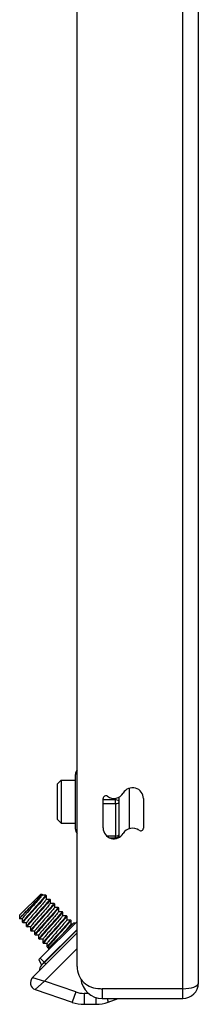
# Model space of a CAD drawing. Header units: inches. Extents: x 2.6 to 80.7, y 4.7 to 41.7.
# Tile 7 of 48: x 21.5 to 22.5, y 14.2 to 19.6. Entities that reach past the tile are written whole.
import ezdxf

# ---------------------------------------------------------------- set-up
doc = ezdxf.new("R2010")
doc.units = ezdxf.units.IN
doc.header["$MEASUREMENT"] = 0
doc.layers.add('Visible Edges(ANSI)', color=7, linetype='Continuous', lineweight=25)
doc.layers.add('Visible Tangent Edges(ANSI)', color=7, linetype='Continuous', lineweight=25)

msp = doc.modelspace()

# ---------------------------------------------------------------- linework, layer by layer
at = {"layer": 'Visible Edges(ANSI)'}
for p, q in [((21.8362, 14.4455), (21.8362, 30.2685)), ((22.4922, 14.3565), (22.4922, 30.2685)), ((21.8279, 15.1869), (21.8279, 15.4821)), ((21.7305, 15.431), (21.7502, 15.4507)), ((21.7305, 15.2381), (21.7305, 15.431)), ((21.7502, 15.4507), (21.7502, 15.2184)), ((21.7502, 15.4507), (21.8279, 15.4507)), ((22.0642, 15.1422), (22.0642, 15.3602)), ((21.9772, 15.1935), (21.9772, 15.3522)), ((22.1952, 15.3515), (22.1952, 15.1928)), ((21.7305, 15.2381), (21.7502, 15.2184)), ((21.7502, 15.2184), (21.8279, 15.2184)), ((22.0127, 15.1396), (22.0445, 15.1396)), ((21.5258, 14.7217), (21.64, 14.8358)), ((21.64, 14.8358), (21.647, 14.8358)), ((21.6471, 14.8357), (21.6471, 14.8313)), ((21.6471, 14.8317), (21.6662, 14.8317)), ((21.6664, 14.8316), (21.6692, 14.8288)), ((21.6693, 14.8286), (21.6693, 14.809)), ((21.6693, 14.8095), (21.6884, 14.8095)), ((21.6887, 14.8094), (21.6915, 14.8066)), ((21.6916, 14.8063), (21.6916, 14.7868)), ((21.6916, 14.7872), (21.7107, 14.7872)), ((21.711, 14.7871), (21.7138, 14.7843)), ((21.7139, 14.784), (21.7139, 14.7645)), ((21.5258, 14.7217), (21.5258, 14.7036)), ((21.7139, 14.7649), (21.733, 14.7649)), ((21.7333, 14.7648), (21.736, 14.762)), ((21.7361, 14.7618), (21.7362, 14.7422)), ((21.7362, 14.7427), (21.7553, 14.7426)), ((21.7555, 14.7425), (21.7583, 14.7398)), ((21.7584, 14.7395), (21.7584, 14.72)), ((21.5411, 14.7035), (21.5259, 14.7035)), ((21.5411, 14.6844), (21.5411, 14.7039)), ((21.5412, 14.6841), (21.544, 14.6813)), ((21.5633, 14.6812), (21.5442, 14.6812)), ((21.5634, 14.6621), (21.5633, 14.6816)), ((21.8362, 14.6888), (21.6376, 14.4902)), ((21.8195, 14.6813), (21.6804, 14.5421)), ((21.7584, 14.7204), (21.7775, 14.7204)), ((21.7778, 14.7203), (21.7806, 14.7175)), ((21.7807, 14.7172), (21.7807, 14.6977)), ((21.7807, 14.6981), (21.7998, 14.6981)), ((21.8001, 14.698), (21.8029, 14.6952)), ((21.8029, 14.6949), (21.803, 14.6754)), ((21.803, 14.6758), (21.8141, 14.6758)), ((21.8241, 14.6767), (21.8195, 14.6813)), ((21.5634, 14.6618), (21.5662, 14.659)), ((21.5856, 14.6589), (21.5665, 14.6589)), ((21.5856, 14.6398), (21.5856, 14.6594)), ((21.5857, 14.6395), (21.5885, 14.6368)), ((21.6079, 14.6367), (21.5888, 14.6367)), ((21.8362, 14.6265), (21.5956, 14.386)), ((21.6079, 14.6175), (21.6079, 14.6371)), ((21.608, 14.6173), (21.6108, 14.6145)), ((21.6302, 14.5953), (21.6301, 14.6148)), ((21.6301, 14.6144), (21.611, 14.6144)), ((21.6303, 14.595), (21.633, 14.5922)), ((21.6524, 14.5921), (21.6333, 14.5921)), ((21.6524, 14.573), (21.6524, 14.5925)), ((21.6525, 14.5727), (21.6553, 14.5699)), ((21.6747, 14.5698), (21.6556, 14.5699)), ((21.6747, 14.5507), (21.6747, 14.5703)), ((21.6748, 14.5505), (21.6776, 14.5477)), ((21.6858, 14.5476), (21.6779, 14.5476)), ((21.6849, 14.5375), (21.6804, 14.5421)), ((21.6376, 14.4902), (21.6302, 14.4828)), ((21.6302, 14.4828), (21.644, 14.4532)), ((21.6106, 14.3209), (21.8104, 14.2521)), ((21.9727, 14.2725), (22.4082, 14.2725)), ((22.0053, 14.2532), (22.0582, 14.2725)), ((21.8745, 14.2414), (21.938, 14.2414))]:
    msp.add_line(p, q, dxfattribs=at)
at = {"layer": 'Visible Edges(ANSI)', "flags": 128}
for points in [[(21.5259, 14.7035), (21.526, 14.704), (21.5272, 14.7056), (21.5294, 14.7083), (21.5326, 14.712), (21.5368, 14.7167), (21.5419, 14.7222), (21.5478, 14.7286), (21.5544, 14.7356), (21.5616, 14.7433), (21.5693, 14.7514), (21.5772, 14.7598), (21.5854, 14.7685), (21.5936, 14.7771), (21.6017, 14.7857), (21.6095, 14.794), (21.6169, 14.8019), (21.6237, 14.8092), (21.6299, 14.8159), (21.6353, 14.8217), (21.6398, 14.8267), (21.6432, 14.8306), (21.6456, 14.8335), (21.6469, 14.8352), (21.647, 14.8358)], [(21.647, 14.8313), (21.6466, 14.8299), (21.6452, 14.8277), (21.643, 14.8245), (21.6399, 14.8206), (21.636, 14.8158), (21.6314, 14.8103), (21.6262, 14.8042), (21.6205, 14.7976), (21.6143, 14.7905), (21.6077, 14.7831), (21.601, 14.7754), (21.5941, 14.7676), (21.5872, 14.7598), (21.5804, 14.7522), (21.5739, 14.7447), (21.5677, 14.7376), (21.5619, 14.731), (21.5567, 14.7249), (21.5521, 14.7194), (21.5482, 14.7146), (21.5452, 14.7107), (21.5429, 14.7075), (21.5415, 14.7053), (21.5411, 14.7039)], [(21.6662, 14.8317), (21.6665, 14.8311), (21.6656, 14.8293), (21.6636, 14.8263), (21.6604, 14.8222), (21.6562, 14.817), (21.651, 14.8109), (21.6448, 14.8038), (21.638, 14.796), (21.6304, 14.7875), (21.6224, 14.7785), (21.614, 14.7692), (21.6055, 14.7597), (21.5969, 14.7502), (21.5884, 14.7408), (21.5803, 14.7317), (21.5725, 14.723), (21.5654, 14.7149), (21.5589, 14.7075), (21.5534, 14.701), (21.5487, 14.6954), (21.5451, 14.6909), (21.5426, 14.6874), (21.5413, 14.6852), (21.5412, 14.6841)], [(21.5442, 14.6812), (21.5439, 14.6818), (21.5448, 14.6836), (21.5468, 14.6866), (21.55, 14.6907), (21.5542, 14.6959), (21.5594, 14.7021), (21.5656, 14.7091), (21.5724, 14.717), (21.58, 14.7254), (21.588, 14.7344), (21.5964, 14.7437), (21.6049, 14.7532), (21.6135, 14.7627), (21.622, 14.7722), (21.6301, 14.7813), (21.6379, 14.7899), (21.645, 14.798), (21.6515, 14.8054), (21.657, 14.8119), (21.6617, 14.8175), (21.6653, 14.8221), (21.6678, 14.8255), (21.6691, 14.8278), (21.6692, 14.8288)], [(21.6884, 14.8095), (21.6888, 14.8088), (21.6879, 14.807), (21.6859, 14.8041), (21.6827, 14.7999), (21.6785, 14.7948), (21.6732, 14.7886), (21.6671, 14.7815), (21.6602, 14.7737), (21.6527, 14.7652), (21.6447, 14.7563), (21.6363, 14.747), (21.6278, 14.7375), (21.6192, 14.7279), (21.6107, 14.7185), (21.6025, 14.7094), (21.5948, 14.7007), (21.5877, 14.6926), (21.5812, 14.6853), (21.5756, 14.6787), (21.571, 14.6731), (21.5674, 14.6686), (21.5649, 14.6652), (21.5636, 14.6629), (21.5634, 14.6618)], [(21.6693, 14.809), (21.6689, 14.8077), (21.6675, 14.8054), (21.6652, 14.8023), (21.6622, 14.7983), (21.6583, 14.7935), (21.6537, 14.7881), (21.6485, 14.782), (21.6427, 14.7753), (21.6365, 14.7682), (21.63, 14.7608), (21.6232, 14.7531), (21.6163, 14.7453), (21.6094, 14.7375), (21.6027, 14.7299), (21.5961, 14.7224), (21.5899, 14.7154), (21.5842, 14.7087), (21.579, 14.7026), (21.5744, 14.6971), (21.5705, 14.6924), (21.5674, 14.6884), (21.5652, 14.6853), (21.5638, 14.683), (21.5634, 14.6816)], [(21.5665, 14.6589), (21.5662, 14.6595), (21.567, 14.6613), (21.5691, 14.6643), (21.5722, 14.6685), (21.5765, 14.6736), (21.5817, 14.6798), (21.5878, 14.6869), (21.5947, 14.6947), (21.6022, 14.7032), (21.6103, 14.7121), (21.6186, 14.7214), (21.6272, 14.7309), (21.6358, 14.7405), (21.6442, 14.7499), (21.6524, 14.759), (21.6601, 14.7677), (21.6673, 14.7758), (21.6737, 14.7831), (21.6793, 14.7897), (21.684, 14.7953), (21.6876, 14.7998), (21.69, 14.8032), (21.6914, 14.8055), (21.6915, 14.8066)], [(21.6916, 14.7868), (21.6911, 14.7854), (21.6898, 14.7831), (21.6875, 14.78), (21.6844, 14.776), (21.6806, 14.7713), (21.676, 14.7658), (21.6708, 14.7597), (21.665, 14.753), (21.6588, 14.7459), (21.6523, 14.7385), (21.6455, 14.7308), (21.6386, 14.7231), (21.6317, 14.7153), (21.6249, 14.7076), (21.6184, 14.7002), (21.6122, 14.6931), (21.6064, 14.6864), (21.6012, 14.6803), (21.5967, 14.6749), (21.5928, 14.6701), (21.5897, 14.6661), (21.5875, 14.663), (21.5861, 14.6607), (21.5856, 14.6594)], [(21.7107, 14.7872), (21.7111, 14.7866), (21.7102, 14.7848), (21.7081, 14.7818), (21.705, 14.7777), (21.7007, 14.7725), (21.6955, 14.7663), (21.6894, 14.7593), (21.6825, 14.7514), (21.675, 14.743), (21.667, 14.734), (21.6586, 14.7247), (21.65, 14.7152), (21.6414, 14.7056), (21.633, 14.6962), (21.6248, 14.6871), (21.6171, 14.6784), (21.6099, 14.6704), (21.6035, 14.663), (21.5979, 14.6564), (21.5933, 14.6509), (21.5897, 14.6463), (21.5872, 14.6429), (21.5858, 14.6406), (21.5857, 14.6395)], [(21.5888, 14.6367), (21.5884, 14.6373), (21.5893, 14.6391), (21.5913, 14.6421), (21.5945, 14.6462), (21.5988, 14.6514), (21.604, 14.6575), (21.6101, 14.6646), (21.617, 14.6724), (21.6245, 14.6809), (21.6325, 14.6899), (21.6409, 14.6992), (21.6495, 14.7087), (21.658, 14.7182), (21.6665, 14.7276), (21.6747, 14.7367), (21.6824, 14.7454), (21.6896, 14.7535), (21.696, 14.7609), (21.7016, 14.7674), (21.7062, 14.773), (21.7098, 14.7775), (21.7123, 14.781), (21.7136, 14.7832), (21.7138, 14.7843)], [(21.7138, 14.7645), (21.7134, 14.7631), (21.712, 14.7609), (21.7098, 14.7577), (21.7067, 14.7537), (21.7028, 14.749), (21.6983, 14.7435), (21.6931, 14.7374), (21.6873, 14.7308), (21.6811, 14.7237), (21.6745, 14.7162), (21.6678, 14.7086), (21.6609, 14.7008), (21.654, 14.693), (21.6472, 14.6853), (21.6407, 14.6779), (21.6345, 14.6708), (21.6287, 14.6642), (21.6235, 14.6581), (21.6189, 14.6526), (21.6151, 14.6478), (21.612, 14.6439), (21.6097, 14.6407), (21.6084, 14.6385), (21.6079, 14.6371)], [(21.733, 14.7649), (21.7333, 14.7643), (21.7325, 14.7625), (21.7304, 14.7595), (21.7272, 14.7554), (21.723, 14.7502), (21.7178, 14.744), (21.7117, 14.737), (21.7048, 14.7292), (21.6972, 14.7207), (21.6892, 14.7117), (21.6809, 14.7024), (21.6723, 14.6929), (21.6637, 14.6834), (21.6553, 14.674), (21.6471, 14.6649), (21.6393, 14.6562), (21.6322, 14.6481), (21.6258, 14.6407), (21.6202, 14.6342), (21.6155, 14.6286), (21.6119, 14.6241), (21.6094, 14.6206), (21.6081, 14.6183), (21.608, 14.6173)], [(21.611, 14.6144), (21.6107, 14.615), (21.6116, 14.6168), (21.6136, 14.6198), (21.6168, 14.6239), (21.621, 14.6291), (21.6263, 14.6353), (21.6324, 14.6423), (21.6393, 14.6502), (21.6468, 14.6586), (21.6548, 14.6676), (21.6632, 14.6769), (21.6717, 14.6864), (21.6803, 14.6959), (21.6888, 14.7053), (21.697, 14.7145), (21.7047, 14.7231), (21.7118, 14.7312), (21.7183, 14.7386), (21.7239, 14.7451), (21.7285, 14.7507), (21.7321, 14.7553), (21.7346, 14.7587), (21.7359, 14.761), (21.736, 14.762)], [(21.7361, 14.7422), (21.7357, 14.7408), (21.7343, 14.7386), (21.7321, 14.7355), (21.729, 14.7315), (21.7251, 14.7267), (21.7205, 14.7212), (21.7153, 14.7151), (21.7096, 14.7085), (21.7034, 14.7014), (21.6968, 14.694), (21.69, 14.6863), (21.6831, 14.6785), (21.6763, 14.6707), (21.6695, 14.6631), (21.663, 14.6556), (21.6567, 14.6485), (21.651, 14.6419), (21.6458, 14.6358), (21.6412, 14.6303), (21.6373, 14.6256), (21.6343, 14.6216), (21.632, 14.6184), (21.6306, 14.6162), (21.6302, 14.6148)], [(21.7553, 14.7426), (21.7556, 14.742), (21.7547, 14.7402), (21.7527, 14.7372), (21.7495, 14.7331), (21.7453, 14.7279), (21.74, 14.7218), (21.7339, 14.7147), (21.727, 14.7069), (21.7195, 14.6984), (21.7115, 14.6895), (21.7031, 14.6801), (21.6946, 14.6706), (21.686, 14.6611), (21.6775, 14.6517), (21.6693, 14.6426), (21.6616, 14.6339), (21.6545, 14.6258), (21.648, 14.6184), (21.6424, 14.6119), (21.6378, 14.6063), (21.6342, 14.6018), (21.6317, 14.5983), (21.6304, 14.5961), (21.6303, 14.595)], [(21.6333, 14.5921), (21.633, 14.5927), (21.6338, 14.5945), (21.6359, 14.5975), (21.6391, 14.6016), (21.6433, 14.6068), (21.6485, 14.613), (21.6546, 14.6201), (21.6615, 14.6279), (21.6691, 14.6364), (21.6771, 14.6453), (21.6854, 14.6546), (21.694, 14.6641), (21.7026, 14.6737), (21.711, 14.6831), (21.7192, 14.6922), (21.727, 14.7009), (21.7341, 14.709), (21.7405, 14.7163), (21.7461, 14.7229), (21.7508, 14.7284), (21.7544, 14.733), (21.7569, 14.7364), (21.7582, 14.7387), (21.7583, 14.7398)], [(21.7584, 14.7199), (21.7579, 14.7186), (21.7566, 14.7163), (21.7543, 14.7132), (21.7513, 14.7092), (21.7474, 14.7045), (21.7428, 14.699), (21.7376, 14.6929), (21.7318, 14.6862), (21.7256, 14.6791), (21.7191, 14.6717), (21.7123, 14.664), (21.7054, 14.6562), (21.6985, 14.6485), (21.6918, 14.6408), (21.6852, 14.6334), (21.679, 14.6263), (21.6733, 14.6196), (21.668, 14.6135), (21.6635, 14.608), (21.6596, 14.6033), (21.6565, 14.5993), (21.6543, 14.5962), (21.6529, 14.5939), (21.6524, 14.5925)], [(21.7775, 14.7204), (21.7779, 14.7198), (21.777, 14.718), (21.775, 14.715), (21.7718, 14.7109), (21.7675, 14.7057), (21.7623, 14.6995), (21.7562, 14.6924), (21.7493, 14.6846), (21.7418, 14.6761), (21.7338, 14.6672), (21.7254, 14.6579), (21.7168, 14.6484), (21.7083, 14.6388), (21.6998, 14.6294), (21.6916, 14.6203), (21.6839, 14.6116), (21.6767, 14.6035), (21.6703, 14.5962), (21.6647, 14.5896), (21.6601, 14.5841), (21.6565, 14.5795), (21.654, 14.5761), (21.6527, 14.5738), (21.6525, 14.5727)], [(21.6556, 14.5699), (21.6552, 14.5705), (21.6561, 14.5723), (21.6582, 14.5752), (21.6613, 14.5794), (21.6656, 14.5846), (21.6708, 14.5907), (21.6769, 14.5978), (21.6838, 14.6056), (21.6913, 14.6141), (21.6993, 14.623), (21.7077, 14.6324), (21.7163, 14.6419), (21.7249, 14.6514), (21.7333, 14.6608), (21.7415, 14.6699), (21.7492, 14.6786), (21.7564, 14.6867), (21.7628, 14.6941), (21.7684, 14.7006), (21.773, 14.7062), (21.7766, 14.7107), (21.7791, 14.7141), (21.7805, 14.7164), (21.7806, 14.7175)], [(21.7807, 14.6977), (21.7802, 14.6963), (21.7788, 14.694), (21.7766, 14.6909), (21.7735, 14.6869), (21.7697, 14.6822), (21.7651, 14.6767), (21.7599, 14.6706), (21.7541, 14.6639), (21.7479, 14.6569), (21.7414, 14.6494), (21.7346, 14.6418), (21.7277, 14.634), (21.7208, 14.6262), (21.714, 14.6185), (21.7075, 14.6111), (21.7013, 14.604), (21.6955, 14.5974), (21.6903, 14.5913), (21.6857, 14.5858), (21.6819, 14.581), (21.6788, 14.577), (21.6766, 14.5739), (21.6752, 14.5717), (21.6747, 14.5703)], [(21.7998, 14.6981), (21.8001, 14.6975), (21.7993, 14.6957), (21.7972, 14.6927), (21.7941, 14.6886), (21.7898, 14.6834), (21.7846, 14.6772), (21.7785, 14.6702), (21.7716, 14.6623), (21.7641, 14.6539), (21.756, 14.6449), (21.7477, 14.6356), (21.7391, 14.6261), (21.7305, 14.6166), (21.7221, 14.6072), (21.7139, 14.598), (21.7062, 14.5894), (21.699, 14.5813), (21.6926, 14.5739), (21.687, 14.5674), (21.6823, 14.5618), (21.6787, 14.5572), (21.6763, 14.5538), (21.6749, 14.5515), (21.6748, 14.5505)], [(21.6779, 14.5476), (21.6775, 14.5482), (21.6784, 14.55), (21.6804, 14.553), (21.6836, 14.5571), (21.6878, 14.5623), (21.6931, 14.5685), (21.6992, 14.5755), (21.7061, 14.5833), (21.7136, 14.5918), (21.7216, 14.6008), (21.73, 14.6101), (21.7385, 14.6196), (21.7471, 14.6291), (21.7556, 14.6385), (21.7638, 14.6476), (21.7715, 14.6563), (21.7787, 14.6644), (21.7851, 14.6718), (21.7907, 14.6783), (21.7953, 14.6839), (21.7989, 14.6884), (21.8014, 14.6919), (21.8027, 14.6941), (21.8029, 14.6952)], [(21.803, 14.6754), (21.8028, 14.6748), (21.8025, 14.6741), (21.8019, 14.673), (21.8011, 14.6718), (21.8001, 14.6703), (21.7989, 14.6687), (21.7974, 14.6668), (21.7958, 14.6647), (21.794, 14.6624), (21.792, 14.66), (21.7898, 14.6573), (21.7874, 14.6545), (21.7849, 14.6516), (21.7822, 14.6485), (21.7794, 14.6452), (21.7765, 14.6418), (21.7735, 14.6383), (21.7703, 14.6348), (21.7671, 14.6311), (21.7638, 14.6273), (21.7604, 14.6235), (21.757, 14.6197), (21.7536, 14.6158), (21.7502, 14.6119)]]:
    msp.add_lwpolyline(points, dxfattribs=at)
at = {"layer": 'Visible Edges(ANSI)'}
for centre, radius, start, end in [((21.8673, 15.4821), 0.0394, 142.2978, 180), ((21.9922, 15.3522), 0.015, 53.6625, 180), ((22.0358, 15.4115), 0.0586, 233.6625, 329.2283), ((22.1365, 15.3515), 0.0586, 0, 149.2283), ((21.8673, 15.1869), 0.0394, 180, 217.7022), ((22.0358, 15.1935), 0.0586, 180, 329.2283), ((22.0445, 15.1593), 0.0197, 270, 0), ((22.1365, 15.1335), 0.0586, 53.6625, 149.2283), ((22.1802, 15.1928), 0.015, 233.6625, 0), ((21.6722, 14.4246), 0.0394, 136.173, 182.0154), ((21.6429, 14.4527), 0.00118, 316.173, 25), ((21.9552, 14.4455), 0.119, 180, 272.6834), ((21.6234, 14.3581), 0.0394, 135, 251), ((21.9727, 14.389), 0.1165, 185.0207, 270), ((22.4082, 14.3565), 0.084, 270, 0), ((21.8745, 14.4382), 0.1969, 251, 270), ((21.938, 14.4382), 0.1969, 270, 290)]:
    msp.add_arc(centre, radius, start, end, dxfattribs=at)
at = {"layer": 'Visible Tangent Edges(ANSI)'}
for p, q in [((22.4082, 14.3255), (22.4082, 30.2685)), ((22.118, 15.4071), (22.118, 15.1891)), ((22.0445, 15.3444), (21.9772, 15.3444)), ((21.9772, 15.3247), (22.0445, 15.3247)), ((22.0445, 15.3535), (22.0445, 15.3444)), ((22.0445, 15.3247), (22.0445, 15.3444)), ((22.0445, 15.3247), (22.0445, 15.1495)), ((22.0445, 15.1495), (21.9971, 15.1495)), ((22.0445, 15.1396), (22.0445, 15.1495)), ((21.8362, 14.6453), (21.6593, 14.4685)), ((21.6599, 14.4679), (21.8362, 14.6442)), ((21.6596, 14.3665), (21.8362, 14.543)), ((21.6376, 14.4902), (21.6593, 14.4685)), ((21.6438, 14.4519), (21.6599, 14.4679)), ((21.6593, 14.4685), (21.644, 14.4532)), ((21.6599, 14.4679), (21.6593, 14.4685)), ((21.6599, 14.4679), (21.6687, 14.4591)), ((21.5956, 14.386), (21.6596, 14.3665)), ((21.6596, 14.3665), (21.6106, 14.3209)), ((21.8296, 14.3079), (21.6596, 14.3665)), ((21.8296, 14.3079), (21.8104, 14.2521)), ((21.897, 14.3004), (21.8745, 14.3004)), ((21.8745, 14.3004), (21.8745, 14.2414)), ((22.4082, 14.3255), (21.9727, 14.3255)), ((21.9727, 14.3255), (21.9727, 14.2725)), ((22.4082, 14.2725), (22.4082, 14.3255)), ((21.938, 14.2778), (21.938, 14.2414)), ((21.9983, 14.2725), (22.0053, 14.2532))]:
    msp.add_line(p, q, dxfattribs=at)
for centre, radius, start in [((21.8745, 14.4382), 0.1378, 251), ((21.9727, 14.389), 0.0635, 259.1724)]:
    msp.add_arc(centre, radius, start, 270, dxfattribs=at)
for centre, major_axis, ratio, start_param, end_param in [((22.0445, 15.3345), (0.0197, 0), 0.5, 0, 1.570796), ((22.0445, 15.3345), (0.0197, 0), 0.5, 4.712389, 6.283185), ((22.0445, 15.1593), (0.0197, 0), 0.5, 4.712389, 6.283185), ((22.4082, 14.3565), (-0.084, 0), 0.369048, 1.570796, 3.141593)]:
    msp.add_ellipse(centre, major_axis=major_axis, ratio=ratio, start_param=start_param, end_param=end_param, dxfattribs=at)

doc.saveas('drawing.dxf')
